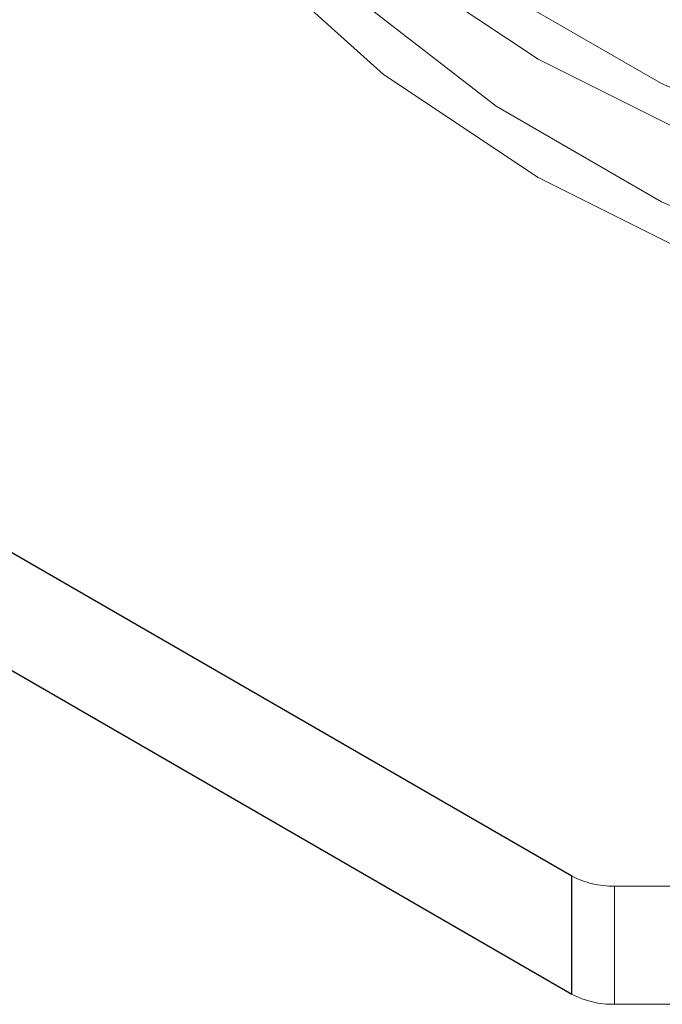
# Model space of a CAD drawing. Header units: inches. Extents: x 3.3 to 19.7, y 2.1 to 14.1.
# Tile 30 of 42: x 17.32762 to 17.33695, y 10.3405 to 10.35479. Entities that reach past the tile are written whole.
import ezdxf

# ---------------------------------------------------------------- set-up
doc = ezdxf.new("R2010")
doc.units = ezdxf.units.IN
doc.header["$MEASUREMENT"] = 0
doc.linetypes.add('HIDDEN', pattern=[0.07500000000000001, 0.05, -0.025])

msp = doc.modelspace()

# ---------------------------------------------------------------- linework, layer by layer
at = {"color": 7, "linetype": 'Continuous', "lineweight": 25}
for p, q in [((17.2523688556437, 10.39043236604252), (17.33563502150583, 10.34236383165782)), ((17.25212138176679, 10.38886058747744), (17.33563502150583, 10.34064918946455)), ((17.33563502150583, 10.34064918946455), (17.33563502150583, 10.34236383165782))]:
    msp.add_line(p, q, dxfattribs=at)
at = {"color": 7, "linetype": 'HIDDEN', "lineweight": 18}
for p, q in [((17.33625370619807, 10.3422158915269), (17.34146824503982, 10.3422158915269)), ((17.33625370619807, 10.3422158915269), (17.33625370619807, 10.34050124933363)), ((17.34146824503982, 10.34050124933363), (17.33625370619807, 10.34050124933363))]:
    msp.add_line(p, q, dxfattribs=at)
at = {"color": 7, "linetype": 'HIDDEN', "lineweight": 18, "flags": 128}
for points in [[(17.36652084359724, 10.37518436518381), (17.36363013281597, 10.37624953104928), (17.3605064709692, 10.37706663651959), (17.35721331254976, 10.37761908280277), (17.35381755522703, 10.37789564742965), (17.35038818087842, 10.37789071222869), (17.34699485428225, 10.37760437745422), (17.34370650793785, 10.37704245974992), (17.34058994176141, 10.37621637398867), (17.33770846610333, 10.37514290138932), (17.33512061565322, 10.37384384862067), (17.33287896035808, 10.37234560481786), (17.33102903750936, 10.37067860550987), (17.32960842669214, 10.36887671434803), (17.32864598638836, 10.36697653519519), (17.3281612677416, 10.36501666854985), (17.32816411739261, 10.36303692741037), (17.32865447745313, 10.36107752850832), (17.32962238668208, 10.35917827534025), (17.33104818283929, 10.35737774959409), (17.33290290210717, 10.35571252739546), (17.3351488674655, 10.35421643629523), (17.33774045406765, 10.35291986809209), (17.34062501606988, 10.35184916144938), (17.34374395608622, 10.35102606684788), (17.3470339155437, 10.3504673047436), (17.35042806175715, 10.35018422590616), (17.35385744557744, 10.35018258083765), (17.35725240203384, 10.35046240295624), (17.3605439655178, 10.35101800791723), (17.36366527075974, 10.35183810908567), (17.36655291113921, 10.35290604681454), (17.36914822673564, 10.35420012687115), (17.37139849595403, 10.35569406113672), (17.37325800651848, 10.3573575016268), (17.37468898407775, 10.35915665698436), (17.37566235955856, 10.36105497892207), (17.37615835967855, 10.36301390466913), (17.37616690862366, 10.36499364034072), (17.37568783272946, 10.36695396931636), (17.37473086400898, 10.36885506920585), (17.37331544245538, 10.37065832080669), (17.37147032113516, 10.37232709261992)], [(17.36597035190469, 10.3748665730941), (17.36309687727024, 10.37591031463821), (17.35999109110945, 10.37670181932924), (17.35671898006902, 10.37722427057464), (17.35335006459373, 10.37746656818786), (17.34995592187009, 10.37742356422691), (17.34660866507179, 10.37709617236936), (17.3433794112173, 10.37649134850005), (17.34033677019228, 10.37562194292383), (17.33754538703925, 10.37450642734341), (17.33506456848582, 10.3731685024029), (17.33294702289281, 10.37163659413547), (17.33123774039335, 10.36994325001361), (17.32997303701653, 10.3681244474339), (17.32917978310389, 10.36621882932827), (17.32887483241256, 10.36426688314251), (17.32906466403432, 10.36231008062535), (17.32974524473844, 10.36038999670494), (17.33090211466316, 10.35854742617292), (17.33251069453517, 10.3568215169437), (17.33453680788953, 10.35524893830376), (17.3369374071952, 10.35386310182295), (17.33966148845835, 10.35269345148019), (17.34265117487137, 10.35176483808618), (17.34584294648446, 10.35109699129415), (17.34916898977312, 10.35070410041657), (17.3525586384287, 10.35059451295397), (17.35593987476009, 10.35077055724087), (17.35924085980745, 10.3512284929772), (17.36239145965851, 10.35195859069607), (17.36532473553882, 10.35294533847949), (17.36797836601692, 10.35416777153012), (17.37029597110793, 10.35559991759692), (17.37222831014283, 10.3572113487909), (17.37373432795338, 10.35896782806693), (17.37478202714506, 10.36083203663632), (17.37534914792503, 10.36276436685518), (17.37542364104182, 10.3647237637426), (17.37500392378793, 10.36666859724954), (17.37409891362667, 10.36855754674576), (17.37272783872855, 10.37035047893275), (17.37091982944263, 10.37200930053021)], [(17.36652084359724, 10.37346972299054), (17.36363013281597, 10.37453488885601), (17.3605064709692, 10.37535199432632), (17.35721331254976, 10.3759044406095), (17.35381755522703, 10.37618100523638), (17.35038818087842, 10.37617607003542), (17.34699485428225, 10.37588973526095), (17.34370650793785, 10.37532781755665), (17.34058994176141, 10.3745017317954), (17.33770846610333, 10.37342825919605), (17.33512061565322, 10.3721292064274), (17.33287896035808, 10.37063096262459), (17.33102903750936, 10.3689639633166), (17.32960842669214, 10.36716207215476), (17.32864598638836, 10.36526189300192), (17.3281612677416, 10.36330202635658), (17.32816411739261, 10.3613222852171), (17.32865447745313, 10.35936288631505), (17.32962238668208, 10.35746363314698), (17.33104818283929, 10.35566310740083), (17.33290290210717, 10.3539978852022), (17.3351488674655, 10.35250179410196), (17.33774045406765, 10.35120522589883), (17.34062501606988, 10.35013451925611), (17.34374395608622, 10.34931142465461), (17.3470339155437, 10.34875266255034), (17.35042806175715, 10.34846958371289), (17.35385744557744, 10.34846793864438), (17.35725240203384, 10.34874776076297), (17.3605439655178, 10.34930336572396), (17.36366527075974, 10.3501234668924), (17.36655291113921, 10.35119140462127), (17.36914822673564, 10.35248548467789), (17.37139849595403, 10.35397941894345), (17.37325800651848, 10.35564285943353), (17.37468898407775, 10.35744201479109), (17.37566235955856, 10.3593403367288), (17.37615835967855, 10.36129926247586), (17.37616690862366, 10.36327899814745), (17.37568783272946, 10.3652393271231), (17.37473086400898, 10.36714042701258), (17.37331544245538, 10.36894367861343), (17.37147032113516, 10.37061245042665)], [(17.36597035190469, 10.37315193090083), (17.36309687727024, 10.37419567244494), (17.35999109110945, 10.37498717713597), (17.35671898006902, 10.37550962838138), (17.35335006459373, 10.3757519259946), (17.34995592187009, 10.37570892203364), (17.34660866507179, 10.3753815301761), (17.3433794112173, 10.37477670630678), (17.34033677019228, 10.37390730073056), (17.33754538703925, 10.37279178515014), (17.33506456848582, 10.37145386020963), (17.33294702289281, 10.3699219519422), (17.33123774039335, 10.36822860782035), (17.32997303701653, 10.36640980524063), (17.32917978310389, 10.36450418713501), (17.32887483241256, 10.36255224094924), (17.32906466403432, 10.36059543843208), (17.32974524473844, 10.35867535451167), (17.33090211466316, 10.35683278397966), (17.33251069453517, 10.35510687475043), (17.33453680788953, 10.35353429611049), (17.3369374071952, 10.35214845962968), (17.33966148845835, 10.35097880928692), (17.34265117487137, 10.35005019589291), (17.34584294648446, 10.34938234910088), (17.34916898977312, 10.34898945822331), (17.3525586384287, 10.3488798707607), (17.35593987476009, 10.3490559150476), (17.35924085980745, 10.34951385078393), (17.36239145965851, 10.35024394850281), (17.36532473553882, 10.35123069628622), (17.36797836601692, 10.35245312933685), (17.37029597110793, 10.35388527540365), (17.37222831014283, 10.35549670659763), (17.37373432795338, 10.35725318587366), (17.37478202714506, 10.35911739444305), (17.37534914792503, 10.36104972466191), (17.37542364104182, 10.36300912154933), (17.37500392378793, 10.36495395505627), (17.37409891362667, 10.36684290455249), (17.37272783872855, 10.36863583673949), (17.37091982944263, 10.37029465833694)]]:
    msp.add_lwpolyline(points, dxfattribs=at)
at = {"color": 7, "linetype": 'HIDDEN', "lineweight": 18}
for centre, radius, start, end in [((17.33622849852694, 10.3434781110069), 0.001262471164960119, 241.959760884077, 271.1440967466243), ((17.33622849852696, 10.3417634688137), 0.001262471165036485, 241.9597608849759, 271.1440967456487)]:
    msp.add_arc(centre, radius, start, end, dxfattribs=at)

doc.saveas('drawing.dxf')
